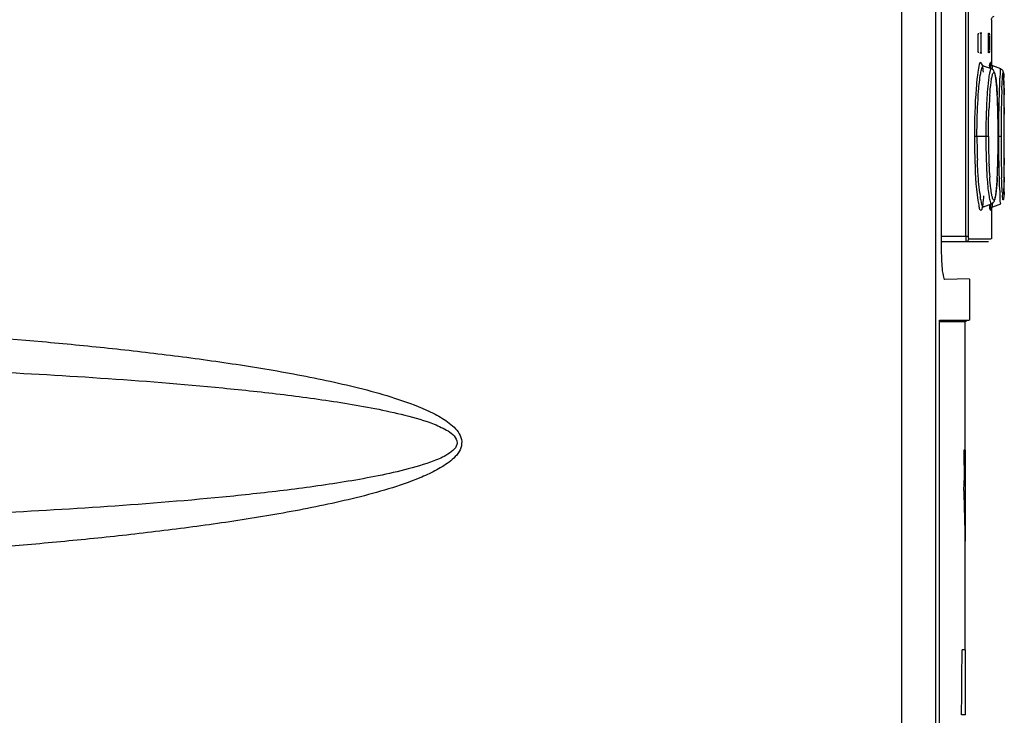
# Model space of a CAD drawing. Header units: inches. Extents: x 0 to 117, y 0 to 83.
# Tile 22 of 74: x 55.28 to 58.27, y 46.36 to 48.47. Entities that reach past the tile are written whole.
import ezdxf

# ---------------------------------------------------------------- set-up
doc = ezdxf.new("R2010")
doc.units = ezdxf.units.IN
doc.header["$LTSCALE"] = 6.431102
doc.header["$MEASUREMENT"] = 0
doc.layers.get('0').update_dxf_attribs({"linetype": 'CONTINUOUS'})

msp = doc.modelspace()

# ---------------------------------------------------------------- linework, layer by layer
at = {"color": 7, "linetype": 'CONTINUOUS'}
for p, q in [((57.9545, 29.4442), (57.9545, 55.0909)), ((58.0582, 29.4202), (58.0582, 55.0909)), ((58.1496, 47.8142), (58.1496, 52.826)), ((58.1575, 47.8142), (58.1575, 52.826)), ((58.0747, 52.8128), (58.0747, 47.7705)), ((58.2271, 48.4711), (58.2271, 48.3309)), ((58.1979, 48.4303), (58.1916, 48.4303)), ((58.2184, 48.4303), (58.2205, 48.4303)), ((58.187, 48.3791), (58.187, 48.4224)), ((58.1946, 48.4224), (58.1946, 48.3791)), ((58.2182, 48.3776), (58.2182, 48.4224)), ((58.2207, 48.4239), (58.2207, 48.3791)), ((58.1916, 48.3712), (58.1979, 48.3712)), ((58.2205, 48.3712), (58.2187, 48.3712)), ((58.2207, 48.3791), (58.2207, 48.3777)), ((58.1878, 48.3241), (58.1858, 48.3125)), ((58.2002, 48.3326), (58.1991, 48.3337)), ((58.227, 48.3222), (58.2031, 48.3309)), ((58.2031, 48.3309), (58.2032, 48.3309)), ((58.2271, 48.3222), (58.227, 48.3222)), ((58.2552, 48.3223), (58.2313, 48.331)), ((58.2399, 48.2958), (58.2413, 48.2858)), ((58.2646, 48.295), (58.2644, 48.2988)), ((58.2648, 48.2907), (58.2646, 48.295)), ((58.2649, 48.2858), (58.2648, 48.2907)), ((58.2649, 48.2859), (58.2657, 48.2431)), ((58.2651, 48.2776), (58.2649, 48.2858)), ((58.2653, 48.2681), (58.2651, 48.2776)), ((58.2439, 48.2557), (58.2435, 48.2617)), ((58.2656, 48.2534), (58.2653, 48.2681)), ((58.2659, 48.2123), (58.2656, 48.2534)), ((58.246, 48.2129), (58.2454, 48.2284)), ((58.2465, 48.1962), (58.246, 48.2129)), ((58.2469, 48.1784), (58.2465, 48.1962)), ((58.2661, 48.1549), (58.2659, 48.2123)), ((58.266, 48.2051), (58.266, 48.1843)), ((58.2472, 48.1596), (58.2469, 48.1784)), ((58.2474, 48.1399), (58.2472, 48.1596)), ((58.2661, 48.0546), (58.2661, 48.1549)), ((58.2475, 48.1195), (58.2474, 48.1399)), ((58.2178, 48.1173), (58.1754, 48.1173)), ((58.2473, 48.0844), (58.2475, 48.1059)), ((58.2475, 48.1059), (58.2475, 48.1195)), ((58.2562, 48.1173), (58.2484, 48.1173)), ((58.247, 48.0637), (58.2473, 48.0844)), ((58.2461, 48.0258), (58.2466, 48.0441)), ((58.2466, 48.0441), (58.247, 48.0637)), ((58.2658, 48.0057), (58.2661, 48.0546)), ((58.266, 48.051), (58.266, 48.0305)), ((58.2655, 47.9791), (58.2658, 48.0057)), ((58.2653, 47.9644), (58.2655, 47.9791)), ((58.2281, 47.9396), (58.2264, 47.9497)), ((58.2649, 47.9492), (58.2651, 47.9549)), ((58.2651, 47.9549), (58.2653, 47.9644)), ((58.2031, 47.9037), (58.2028, 47.9036)), ((58.2031, 47.9037), (58.227, 47.9124)), ((58.2032, 47.9038), (58.2056, 47.9043)), ((58.227, 47.9124), (58.2271, 47.9124)), ((58.2271, 47.9037), (58.2271, 47.8063)), ((58.2313, 47.9036), (58.2552, 47.9123)), ((58.0747, 47.8142), (58.1575, 47.8142)), ((58.0747, 47.7984), (58.2184, 47.7984)), ((58.1584, 47.8063), (58.2263, 47.8063)), ((58.1602, 47.6842), (58.0855, 47.6822)), ((58.1602, 47.6837), (58.1602, 47.559)), ((58.0689, 29.5557), (58.0689, 47.559)), ((58.0689, 47.559), (58.1591, 47.5589)), ((58.1366, 47.5539), (58.07, 47.5539)), ((58.1464, 47.5539), (58.1366, 47.5539)), ((58.1512, 47.5557), (58.1464, 47.5539)), ((58.1464, 47.5539), (58.1464, 47.1638)), ((58.1484, 47.1638), (58.143, 47.1638)), ((58.143, 47.1638), (58.1438, 47.0719)), ((58.1484, 46.8882), (58.1484, 47.1638)), ((58.1464, 46.8882), (58.1464, 46.5575)), ((58.1484, 46.5575), (58.138, 46.5575)), ((58.1484, 46.3606), (58.1484, 46.5575)), ((58.1484, 46.3606), (58.1363, 46.3606))]:
    msp.add_line(p, q, dxfattribs=at)
for points in [[(58.2271, 48.4711), (58.2272, 48.4725), (58.2275, 48.4742), (58.2281, 48.4759), (58.229, 48.4776), (58.2301, 48.4791), (58.2316, 48.4805), (58.2333, 48.4816), (58.2349, 48.4824)], [(58.187, 48.4224), (58.1871, 48.4238), (58.1871, 48.4251), (58.1871, 48.4263), (58.1872, 48.4274), (58.1873, 48.4283), (58.1873, 48.4291), (58.1874, 48.4297), (58.1876, 48.4301), (58.1877, 48.4303)], [(58.194, 48.4303), (58.1941, 48.4302), (58.1942, 48.4298), (58.1943, 48.4293), (58.1944, 48.4286), (58.1944, 48.4277), (58.1945, 48.4266), (58.1945, 48.4253), (58.1946, 48.424), (58.1946, 48.4224)], [(58.2182, 48.4224), (58.2182, 48.4238), (58.2182, 48.4251), (58.2182, 48.4263), (58.2182, 48.4274), (58.2183, 48.4283), (58.2183, 48.4291), (58.2183, 48.4297), (58.2184, 48.4301), (58.2184, 48.4303)], [(58.2205, 48.4303), (58.2206, 48.4302), (58.2206, 48.4298), (58.2206, 48.4292), (58.2206, 48.4285), (58.2207, 48.4275), (58.2207, 48.4264), (58.2207, 48.4252)], [(58.1873, 48.373), (58.1872, 48.3739), (58.1871, 48.375), (58.1871, 48.3762), (58.1871, 48.3776), (58.187, 48.3791)], [(58.1877, 48.3712), (58.1876, 48.3714), (58.1875, 48.3717), (58.1874, 48.3722), (58.1873, 48.373)], [(58.1946, 48.3791), (58.1946, 48.3777), (58.1946, 48.3765), (58.1945, 48.3753), (58.1945, 48.3742), (58.1944, 48.3732), (58.1943, 48.3724), (58.1942, 48.3718), (58.1941, 48.3715), (58.194, 48.3712)], [(58.2183, 48.373), (58.2182, 48.3739), (58.2182, 48.375), (58.2182, 48.3762), (58.2182, 48.3776)], [(58.2184, 48.3712), (58.2184, 48.3714), (58.2183, 48.3717), (58.2183, 48.3722), (58.2183, 48.373)], [(58.2207, 48.3765), (58.2207, 48.3753), (58.2207, 48.3742), (58.2207, 48.3732), (58.2206, 48.3724), (58.2206, 48.3718), (58.2206, 48.3715), (58.2205, 48.3712)], [(58.2313, 48.331), (58.2309, 48.3311), (58.2283, 48.3326), (58.2265, 48.3344), (58.2254, 48.3359), (58.2248, 48.337), (58.2245, 48.3378), (58.2244, 48.3383), (58.2244, 48.3383)], [(58.2032, 48.3309), (58.2025, 48.3312), (58.2002, 48.3326)], [(58.2435, 48.2617), (58.2431, 48.2674), (58.2427, 48.2728), (58.2422, 48.2778), (58.2417, 48.2826), (58.2412, 48.287), (58.2407, 48.2911), (58.2402, 48.2949), (58.2396, 48.2984), (58.2391, 48.3015), (58.2385, 48.3044), (58.2379, 48.307), (58.2372, 48.3093), (58.2365, 48.3115), (58.2357, 48.3136), (58.2346, 48.3156), (58.2331, 48.3179), (58.2306, 48.3202), (58.227, 48.3222)], [(58.2644, 48.2988), (58.2643, 48.3005), (58.2642, 48.3021), (58.2642, 48.3036), (58.2641, 48.305), (58.264, 48.3062), (58.2639, 48.3074), (58.2637, 48.3085), (58.2636, 48.3095), (58.2635, 48.3104), (58.2634, 48.3113), (58.2632, 48.3122), (58.263, 48.3131), (58.2627, 48.3142), (58.2622, 48.3156), (58.2614, 48.3172), (58.26, 48.319), (58.258, 48.3208), (58.2551, 48.3223)], [(58.2454, 48.2284), (58.245, 48.2357), (58.2447, 48.2427), (58.2443, 48.2494), (58.2439, 48.2557)], [(58.2426, 47.9611), (58.2431, 47.9667), (58.2435, 47.9728), (58.244, 47.9792), (58.2444, 47.9861), (58.2448, 47.9933), (58.2451, 48.0008), (58.2455, 48.0088), (58.2458, 48.0171), (58.2461, 48.0258)], [(58.2405, 47.942), (58.2411, 47.9462), (58.2416, 47.9508)], [(58.2416, 47.9508), (58.2421, 47.9558), (58.2426, 47.9611)], [(58.2647, 47.9418), (58.2648, 47.9442), (58.2649, 47.9492)], [(58.227, 47.9124), (58.2308, 47.9146), (58.2333, 47.9171), (58.2349, 47.9195), (58.2359, 47.9215), (58.2367, 47.9237), (58.2375, 47.9261), (58.2381, 47.9287), (58.2388, 47.9315), (58.2394, 47.9347), (58.2399, 47.9382), (58.2405, 47.942)], [(58.1991, 47.9015), (58.1989, 47.9009), (58.1985, 47.9001), (58.1987, 47.9004), (58.1999, 47.9018), (58.2023, 47.9034), (58.2032, 47.9038)], [(58.2246, 47.8977), (58.2245, 47.8973), (58.2244, 47.8968), (58.2244, 47.8965), (58.2244, 47.8963), (58.2245, 47.8968), (58.2248, 47.8975), (58.2253, 47.8987), (58.2264, 47.9002), (58.2283, 47.902), (58.2309, 47.9035), (58.2313, 47.9036)], [(58.1584, 47.8063), (58.1582, 47.8064), (58.1581, 47.8068), (58.1579, 47.8073), (58.1578, 47.808), (58.1577, 47.8089), (58.1576, 47.81), (58.1575, 47.8112), (58.1575, 47.8126), (58.1575, 47.8142)]]:
    msp.add_lwpolyline(points, dxfattribs=at)
for centre, radius, start, end in [((58.6465, 48.2432), 0.4658, 171.4402, 173.2025), ((59.4796, 48.2261), 1.2294, 176.7686, 177.3745), ((57.5727, 48.2658), 0.6926, 1.6697, 2.4868), ((60.5363, 48.1675), 2.2795, 177.7001, 178.1101), ((59.6478, 48.1384), 1.4296, 176.5956, 177.3773), ((59.4009, 48.1532), 1.1823, 175.734, 176.6016), ((56.5891, 48.1557), 1.6579, 1.7063, 3.0177), ((62.2859, 48.1295), 4.0374, 178.5623, 179.1736), ((61.3485, 48.1412), 3.0921, 178.12, 178.818), ((51.2816, 48.1722), 6.9845, 0.2705, 0.58233), ((60.3762, 48.1185), 2.1662, 178.1862, 180.0302), ((60.0718, 48.1278), 1.8615, 177.4998, 178.1765), ((55.9216, 48.1338), 2.3257, 1.2441, 1.7573), ((63.0079, 48.1185), 4.7595, 179.1667, 179.8966), ((62.5576, 48.1177), 4.3014, 178.8376, 180.0058), ((55.0917, 48.1174), 3.1558, 359.9983, 1.2143), ((37.8684, 48.1194), 20.3978, 359.99424, 0.18228), ((62.9494, 48.1182), 4.701, 179.892, 180.011), ((60.188, 48.1166), 2.0049, 179.9796, 182.058), ((60.4158, 48.1167), 2.2057, 179.9837, 180.6105), ((60.2708, 48.1181), 2.053, 180.0212, 181.8698), ((55.0701, 48.1174), 3.1773, 358.7927, 359.9977), ((62.9985, 48.1164), 4.7501, 179.9885, 180.2802), ((62.7266, 48.1178), 4.4704, 180.0069, 180.8619), ((37.612, 48.1156), 20.6541, 359.82084, 0.00472), ((60.2476, 48.1134), 2.0375, 180.5678, 182.4851), ((62.7879, 48.1145), 4.5395, 180.2694, 181.3923), ((59.837, 48.1051), 1.619, 181.9103, 182.6354), ((55.9242, 48.1007), 2.3231, 358.2503, 358.7607), ((61.9726, 48.1074), 3.7164, 180.8752, 181.196), ((59.6556, 48.0873), 1.445, 182.4708, 184.0502), ((59.514, 48.0891), 1.2957, 182.5884, 184.246), ((56.5794, 48.0793), 1.6675, 357.0051, 358.2996), ((61.3531, 48.0935), 3.0967, 181.1783, 181.8822), ((51.0877, 48.0639), 7.1783, 359.43464, 359.73343), ((61.4552, 48.0846), 3.2064, 181.4377, 181.7798), ((60.79, 48.0639), 2.5409, 181.7777, 182.1685), ((58.6204, 47.9992), 0.4322, 187.0602, 188.9008), ((58.8597, 47.9843), 0.6008, 183.4403, 184.3808), ((57.7025, 47.9796), 0.5037, 353.47, 355.0976), ((53.2996, 47.0803), 4.8442, 359.5382, 359.9004)]:
    msp.add_arc(centre, radius, start, end, dxfattribs=at)
msp.add_ellipse((47.1366, 48.6351), major_axis=(0, 53.0158), ratio=0.207671, start_param=-1.613711, end_param=-1.609995, dxfattribs=at)
for points, knots in [([(58.1995, 48.3335), (58.1987, 48.3367), (58.1906, 48.3494), (58.189, 48.3301), (58.1878, 48.3241)], [0, 0, 0, 0, 0.347223, 1, 1, 1, 1]), ([(58.2245, 48.338), (58.2244, 48.3393), (58.2245, 48.3431), (58.2189, 48.3359), (58.2213, 48.33), (58.2209, 48.3245)], [0, 0, 0, 0, 0.183279, 0.242578, 1, 1, 1, 1]), ([(58.1881, 48.2547), (58.1896, 48.2727), (58.1915, 48.2964), (58.1972, 48.3208), (58.1995, 48.3291), (58.2016, 48.3307)], [0, 0, 0, 0, 0.69485, 0.899206, 1, 1, 1, 1]), ([(58.2016, 48.3307), (58.2018, 48.3308), (58.2023, 48.3311), (58.2029, 48.331), (58.2031, 48.3309)], [0, 0, 0, 0, 0.524732, 1, 1, 1, 1]), ([(58.227, 48.3222), (58.2247, 48.3231), (58.2208, 48.3082), (58.2198, 48.3019), (58.2188, 48.2948)], [0, 0, 0, 0, 0.257388, 1, 1, 1, 1]), ([(58.2219, 48.2411), (58.2229, 48.2547), (58.2248, 48.2728), (58.2277, 48.2949), (58.2305, 48.3036), (58.2317, 48.3109), (58.237, 48.3108), (58.2379, 48.3034), (58.2393, 48.2991), (58.2399, 48.2958)], [0, 0, 0, 0, 0.461428, 0.624384, 0.73709, 0.798546, 0.825283, 0.886968, 1, 1, 1, 1]), ([(58.2293, 48.321), (58.2296, 48.3229), (58.2299, 48.326), (58.2304, 48.3292), (58.2308, 48.3302)], [0, 0, 0, 0, 0.636954, 1, 1, 1, 1]), ([(58.2551, 48.3223), (58.253, 48.323), (58.2551, 48.3069), (58.2526, 48.3022), (58.2522, 48.2954)], [0, 0, 0, 0, 0.250109, 1, 1, 1, 1]), ([(58.2587, 48.259), (58.2591, 48.2696), (58.2598, 48.283), (58.261, 48.3009), (58.2617, 48.3057), (58.2623, 48.3121), (58.266, 48.305), (58.2643, 48.3005), (58.2646, 48.2958)], [0, 0, 0, 0, 0.468995, 0.626145, 0.727436, 0.771065, 0.790722, 1, 1, 1, 1]), ([(58.1839, 48.2983), (58.1825, 48.2864), (58.177, 48.2262), (58.1754, 48.1657), (58.1754, 48.1173)], [0, 0, 0, 0, 0.19837, 1, 1, 1, 1]), ([(58.2188, 48.2948), (58.218, 48.2892), (58.2147, 48.2607), (58.213, 48.232), (58.212, 48.209)], [0, 0, 0, 0, 0.196342, 1, 1, 1, 1]), ([(58.2413, 48.2858), (58.2416, 48.2828), (58.2431, 48.2686), (58.244, 48.2543), (58.2446, 48.243)], [0, 0, 0, 0, 0.210059, 1, 1, 1, 1]), ([(58.2516, 48.2824), (58.2514, 48.2787), (58.2507, 48.2614), (58.2501, 48.2442), (58.2498, 48.2308)], [0, 0, 0, 0, 0.217886, 1, 1, 1, 1]), ([(58.1831, 48.1173), (58.1831, 48.1297), (58.1835, 48.1755), (58.1854, 48.2214), (58.1881, 48.2547)], [0, 0, 0, 0, 0.269708, 1, 1, 1, 1]), ([(58.1754, 48.1173), (58.1754, 48.0979), (58.1764, 48.0329), (58.179, 47.9676), (58.1858, 47.9225)], [0, 0, 0, 0, 0.298592, 1, 1, 1, 1]), ([(58.1881, 47.9802), (58.1877, 47.9851), (58.1861, 48.0066), (58.185, 48.0281), (58.1844, 48.0446)], [0, 0, 0, 0, 0.230181, 1, 1, 1, 1]), ([(58.2143, 47.9853), (58.2155, 47.9681), (58.2171, 47.9454), (58.222, 47.9221), (58.2239, 47.9141), (58.2258, 47.9126)], [0, 0, 0, 0, 0.697474, 0.901474, 1, 1, 1, 1]), ([(58.2264, 47.9497), (58.226, 47.9528), (58.2241, 47.9672), (58.2228, 47.9817), (58.2219, 47.9932)], [0, 0, 0, 0, 0.210981, 1, 1, 1, 1]), ([(58.2447, 47.9922), (58.2439, 47.9787), (58.2426, 47.961), (58.2402, 47.939), (58.2379, 47.9307), (58.2367, 47.9233), (58.2314, 47.9243), (58.2304, 47.9315), (58.2288, 47.9362), (58.2281, 47.9396)], [0, 0, 0, 0, 0.459853, 0.620711, 0.730566, 0.788778, 0.816101, 0.882155, 1, 1, 1, 1]), ([(58.26, 47.9483), (58.2598, 47.9513), (58.259, 47.9658), (58.2585, 47.9803), (58.2581, 47.9918)], [0, 0, 0, 0, 0.208782, 1, 1, 1, 1]), ([(58.2657, 47.9931), (58.2656, 47.9796), (58.264, 47.9567), (58.2662, 47.9372), (58.2613, 47.9183), (58.2611, 47.9336), (58.2607, 47.9384)], [0, 0, 0, 0, 0.481, 0.765288, 0.826746, 1, 1, 1, 1]), ([(58.2509, 47.9677), (58.2514, 47.9548), (58.2535, 47.9368), (58.2526, 47.9176), (58.2548, 47.9126)], [0, 0, 0, 0, 0.703485, 1, 1, 1, 1]), ([(58.1858, 47.9225), (58.1867, 47.9163), (58.1895, 47.9076), (58.1897, 47.8949), (58.1986, 47.8917), (58.1988, 47.8983), (58.1995, 47.9011)], [0, 0, 0, 0, 0.4521, 0.706523, 0.793519, 1, 1, 1, 1]), ([(58.2028, 47.9036), (58.2, 47.9033), (58.1963, 47.9176), (58.1946, 47.925), (58.1934, 47.9323)], [0, 0, 0, 0, 0.275752, 1, 1, 1, 1]), ([(58.2209, 47.91), (58.2214, 47.9046), (58.219, 47.8988), (58.2245, 47.8915), (58.2244, 47.8953), (58.2245, 47.8966)], [0, 0, 0, 0, 0.758098, 0.818361, 1, 1, 1, 1]), ([(58.2313, 47.9036), (58.2305, 47.9033), (58.2302, 47.9091), (58.2296, 47.911), (58.2293, 47.9135)], [0, 0, 0, 0, 0.247507, 1, 1, 1, 1]), ([(58.1505, 47.7984), (58.1495, 47.7984), (58.1506, 47.8051), (58.1497, 47.8078), (58.1499, 47.811)], [0, 0, 0, 0, 0.253266, 1, 1, 1, 1]), ([(58.1505, 47.7984), (58.1525, 47.7984), (58.1567, 47.8001), (58.1584, 47.8043), (58.1584, 47.8063)], [0, 0, 0, 0, 0.498893, 1, 1, 1, 1]), ([(58.0747, 47.7705), (58.0747, 47.7594), (58.0752, 47.7394), (58.0772, 47.711), (58.0799, 47.6958), (58.0825, 47.6833), (58.085, 47.6833)], [0, 0, 0, 0, 0.373278, 0.69239, 0.91345, 1, 1, 1, 1]), ([(52.9221, 47.5632), (53.0567, 47.5661), (53.326, 47.5704), (53.73, 47.5689), (54.1339, 47.5617), (54.5376, 47.5477), (54.941, 47.5263), (55.2767, 47.501), (55.5448, 47.4749), (55.7455, 47.4518), (55.9456, 47.4241), (56.1116, 47.3959), (56.2435, 47.3684), (56.3417, 47.3445), (56.4385, 47.3158), (56.5175, 47.2853), (56.5757, 47.2518), (56.6084, 47.2232), (56.6204, 47.1903), (56.6121, 47.156), (56.58, 47.1261), (56.5369, 47.1003), (56.4753, 47.0725), (56.3955, 47.0454), (56.2979, 47.0191), (56.1665, 46.9894), (56.0008, 46.9594), (55.8009, 46.9301), (55.6004, 46.9059), (55.3994, 46.8854), (55.1311, 46.8622), (54.7952, 46.8398), (54.3916, 46.8212), (54.1224, 46.8135), (53.9878, 46.8108)], [0, 0, 0, 0, 0.062497, 0.124994, 0.18749, 0.249988, 0.312485, 0.374983, 0.406234, 0.437485, 0.468737, 0.499991, 0.51562, 0.53125, 0.546881, 0.562511, 0.570332, 0.578126, 0.582031, 0.585933, 0.593716, 0.601536, 0.609357, 0.624989, 0.64062, 0.656249, 0.687503, 0.718755, 0.750007, 0.781258, 0.812508, 0.875006, 0.937503, 1, 1, 1, 1]), ([(52.9082, 47.426), (53.1571, 47.4312), (53.655, 47.437), (54.2773, 47.4323), (54.7749, 47.4199), (55.1479, 47.4055), (55.5205, 47.3848), (55.8306, 47.3604), (56.0779, 47.3337), (56.232, 47.3126), (56.3545, 47.2912), (56.4457, 47.2713), (56.5206, 47.2502), (56.5703, 47.2272), (56.5958, 47.2097), (56.6116, 47.1787), (56.5742, 47.1481), (56.5204, 47.1254), (56.4441, 47.1028), (56.3533, 47.0835), (56.2307, 47.0619), (56.0766, 47.0409), (55.8293, 47.0142), (55.5192, 46.9899), (55.0223, 46.9623), (54.6492, 46.9511), (54.4004, 46.9463)], [0, 0, 0, 0, 0.125108, 0.250182, 0.312708, 0.375227, 0.437738, 0.500243, 0.531494, 0.562743, 0.578368, 0.593993, 0.609612, 0.617423, 0.62133, 0.625182, 0.632763, 0.640572, 0.656192, 0.671817, 0.687442, 0.718691, 0.749942, 0.812446, 0.874958, 1, 1, 1, 1])]:
    msp.add_open_spline(points, degree=3, knots=knots, dxfattribs=at)
for points in [[(58.2254, 48.3235), (58.2252, 48.3284), (58.2251, 48.3332), (58.2245, 48.338)], [(58.2029, 48.3122), (58.2021, 48.3193), (58.2012, 48.3265), (58.1995, 48.3335)], [(58.2178, 48.1173), (58.2178, 48.1461), (58.2184, 48.175), (58.2197, 48.2038)], [(58.1915, 47.9461), (58.1901, 47.9574), (58.189, 47.9688), (58.1881, 47.9802)], [(58.1995, 47.9011), (58.2012, 47.908), (58.2021, 47.9152), (58.2029, 47.9223)], [(58.2245, 47.8966), (58.2251, 47.9016), (58.2253, 47.9066), (58.2255, 47.9116)], [(58.1436, 47.0413), (58.1433, 46.9902), (58.1462, 46.9392), (58.1465, 46.8882)]]:
    msp.add_open_spline(points, degree=3, dxfattribs=at)

doc.saveas('drawing.dxf')
